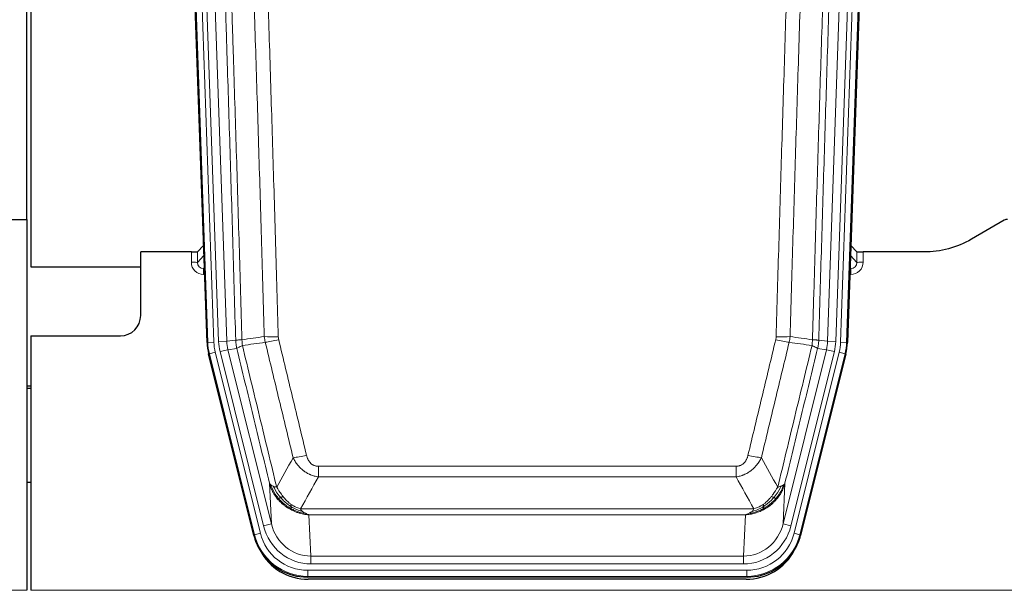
# Model space of a CAD drawing. Header units: inches. Extents: x 0 to 17820, y -10 to 12600.
# Tile 15 of 117: x 2681 to 3165, y 3028 to 3309. Entities that reach past the tile are written whole.
import ezdxf

# ---------------------------------------------------------------- set-up
doc = ezdxf.new("R2010")
doc.units = ezdxf.units.IN
doc.layers.add('1', color=7, linetype='Continuous', true_color=0xffffff)

msp = doc.modelspace()

# ---------------------------------------------------------------- linework, layer by layer
at = {"layer": '1', "color": 2, "linetype": 'Continuous', "lineweight": 25}
for p, q in [((2684.089, 3210.404), (2684.089, 3610.984)), ((2686.089, 3610.656), (2686.089, 3187.146)), ((2772.685, 3149.881), (2759.567, 3525.526)), ((3100.611, 3525.526), (3087.494, 3149.881)), ((2676.132, 3210.396), (2684.089, 3210.396)), ((2684.089, 3210.396), (2684.089, 3028.116)), ((3164.633, 3209.994), (3148.469, 3200.651)), ((2771.018, 3197.618), (2767.991, 3194.483)), ((3092.188, 3194.483), (3089.161, 3197.618)), ((2764.992, 3194.381), (2740.089, 3194.381)), ((2740.089, 3163.146), (2740.089, 3194.381)), ((3125.089, 3194.381), (3095.187, 3194.381)), ((2686.089, 3187.146), (2740.089, 3187.146)), ((2686.089, 3153.146), (2730.089, 3153.146)), ((2686.089, 3153.146), (2686.089, 3028.116)), ((2795.724, 3055.041), (2773.47, 3144.299)), ((3086.709, 3144.299), (3064.455, 3055.041)), ((2686.089, 3128.413), (2684.089, 3128.413)), ((2684.089, 3127.413), (2686.089, 3127.413)), ((2686.11, 3081.145), (2684.123, 3081.145)), ((3038.293, 3034.601), (2821.886, 3034.601)), ((3037.701, 3033.558), (2822.478, 3033.558))]:
    msp.add_line(p, q, dxfattribs=at)
at = {"layer": '1', "color": 110, "linetype": 'Continuous', "lineweight": 13}
for p, q in [((2773.059, 3149.933), (2759.948, 3525.376)), ((2762.942, 3525.481), (2776.053, 3150.038)), ((2765.334, 3524.539), (2778.4, 3150.368)), ((2769.326, 3524.678), (2782.392, 3150.507)), ((3077.787, 3150.507), (3090.853, 3524.678)), ((3094.845, 3524.539), (3081.779, 3150.368)), ((3084.126, 3150.038), (3097.237, 3525.481)), ((3100.231, 3525.376), (3087.12, 3149.933)), ((2764.982, 3189.334), (2764.992, 3194.381)), ((2767.991, 3194.483), (2767.98, 3189.252)), ((2767.98, 3189.252), (2771.194, 3192.58)), ((3088.985, 3192.58), (3092.199, 3189.252)), ((3092.199, 3189.252), (3092.188, 3194.483)), ((3095.187, 3194.381), (3095.197, 3189.334)), ((2771.4, 3186.687), (2770.973, 3186.244)), ((2770.973, 3186.244), (2771.416, 3186.244)), ((2770.973, 3186.244), (2770.973, 3183.325)), ((3088.763, 3186.244), (3089.206, 3186.244)), ((3089.206, 3186.244), (3088.779, 3186.687)), ((3089.206, 3186.244), (3089.206, 3183.325)), ((2770.973, 3183.325), (2771.517, 3183.325)), ((3089.206, 3183.325), (3088.661, 3183.325)), ((2772.685, 3149.881), (2773.059, 3149.933)), ((2776.053, 3150.038), (2773.059, 3149.933)), ((2778.4, 3150.368), (2782.392, 3150.507)), ((2779.097, 3145.406), (2782.973, 3146.372)), ((2782.392, 3150.507), (2786.769, 3151.122)), ((2787.325, 3146.984), (2782.973, 3146.372)), ((2782.973, 3146.372), (2804.325, 3060.734)), ((3055.854, 3060.734), (3077.206, 3146.372)), ((3077.206, 3146.372), (3072.854, 3146.984)), ((3073.41, 3151.122), (3077.787, 3150.507)), ((3077.206, 3146.372), (3081.082, 3145.406)), ((3077.787, 3150.507), (3081.779, 3150.368)), ((3087.12, 3149.933), (3084.126, 3150.038)), ((3087.12, 3149.933), (3087.494, 3149.881)), ((2773.843, 3144.351), (2773.47, 3144.299)), ((2776.75, 3145.076), (2773.843, 3144.351)), ((2796.017, 3055.416), (2773.843, 3144.351)), ((2776.75, 3145.076), (2798.924, 3056.141)), ((2800.449, 3059.768), (2779.097, 3145.406)), ((3059.73, 3059.768), (3081.082, 3145.406)), ((3061.255, 3056.141), (3083.429, 3145.076)), ((3086.336, 3144.351), (3064.162, 3055.416)), ((3086.336, 3144.351), (3083.429, 3145.076)), ((3086.709, 3144.299), (3086.336, 3144.351)), ((2827.418, 3083.848), (2827.418, 3089.089)), ((2827.418, 3089.089), (3032.761, 3089.089)), ((3032.761, 3083.848), (3032.761, 3089.089)), ((3032.761, 3083.848), (2827.418, 3083.848)), ((2804.325, 3060.734), (2803.368, 3080.789)), ((3056.811, 3080.789), (3055.854, 3060.734)), ((2818.687, 3068.229), (3041.492, 3068.229)), ((3037.379, 3065.199), (2822.8, 3065.199)), ((2822.8, 3065.199), (2823.768, 3044.92)), ((3036.411, 3044.92), (3037.379, 3065.199)), ((2800.449, 3059.768), (2804.325, 3060.734)), ((3059.73, 3059.768), (3055.854, 3060.734)), ((2795.724, 3055.041), (2796.017, 3055.416)), ((2798.924, 3056.141), (2796.017, 3055.416)), ((3064.162, 3055.416), (3061.255, 3056.141)), ((3064.162, 3055.416), (3064.455, 3055.041)), ((2823.768, 3044.92), (3036.411, 3044.92)), ((2823.768, 3041.056), (2823.768, 3044.92)), ((3036.411, 3041.056), (3036.411, 3044.92)), ((3036.411, 3041.056), (2823.768, 3041.056)), ((2822.179, 3034.976), (2821.886, 3034.601)), ((2822.179, 3034.976), (2822.179, 3037.972)), ((2822.179, 3037.972), (3038, 3037.972)), ((3038, 3034.976), (2822.179, 3034.976)), ((3038, 3034.976), (3038, 3037.972)), ((3038.293, 3034.601), (3038, 3034.976)), ((2196.089, 3028.116), (2684.089, 3028.116)), ((2686.089, 3028.116), (3174.089, 3028.116))]:
    msp.add_line(p, q, dxfattribs=at)
at = {"layer": '1', "color": 2, "linetype": 'Continuous', "lineweight": 25}
msp.add_arc((2730.089, 3163.146), 10, 270, 0, dxfattribs=at)
for centre, major_axis, ratio, start_param, end_param in [((3166.135, 3207.391), (0.923, -2.86), 0.9982885, 2.8298327, 3.3530369), ((2764.993, 3194.486), (-3, 0), 0.0349646, 1.5706703, 3.1078402), ((3095.186, 3194.486), (3, 0), 0.0349646, 3.1753451, 4.712515), ((2799.706, 3150.832, 0), (26.774, 3.763), 0.9986144, 3.0370169, 3.2461684), ((3060.473, 3150.832, 0), (-26.774, 3.763), 0.9986144, 3.0370169, 3.2461684), ((2821.944, 3061.638, 0), (16.66, 21.323), 0.9977958, 2.4794378, 2.7643876), ((3038.235, 3061.638, 0), (-16.66, 21.323), 0.9977958, 3.5187977, 3.8037475), ((2822.504, 3060.575), (16.639, 21.297), 0.9990195, 2.7203481, 3.8043419), ((2821.944, 3061.638, 0), (16.66, 21.323), 0.9977958, 2.7643876, 3.8037475), ((3037.675, 3060.575), (-16.639, 21.297), 0.9990195, 2.4788434, 3.5628372), ((3038.235, 3061.638, 0), (-16.66, 21.323), 0.9977958, 2.4794378, 3.5187977)]:
    msp.add_ellipse(centre, major_axis=major_axis, ratio=ratio, start_param=start_param, end_param=end_param, dxfattribs=at)
at = {"layer": '1', "color": 110, "linetype": 'Continuous', "lineweight": 13}
for centre, major_axis, ratio, start_param, end_param in [((2770.985, 3189.334), (-3.237, -5.067), 0.9977321, 5.2798208, 6.8506171), ((2764.982, 3189.255), (-3, 0.006), 0.0261769, 3.175273, 4.7124429), ((2770.985, 3189.255), (-1.726, -2.474), 0.9943829, 5.3201387, 6.890935), ((3089.194, 3189.334), (3.237, -5.067), 0.9977321, 5.7157535, 7.2865499), ((3089.194, 3189.255), (1.726, -2.474), 0.9943829, 5.6754356, 7.2462319), ((3095.197, 3189.255), (-3, -0.006), 0.0261769, 4.7123351, 6.249505), ((2807.723, 3153.827), (-9.996, -0.288), 0.1133347, 0.8101184, 1.5675278), ((2807.91, 3152.421), (-9.719, -2.353), 0.1107863, 0.7983441, 1.5439815), ((3052.269, 3152.421), (-9.719, 2.353), 0.1107863, 1.5976112, 2.3432486), ((3052.456, 3153.827), (-9.996, 0.288), 0.1133347, 1.5740649, 2.3314742), ((2800.071, 3150.883), (-26.766, -3.762), 0.9989218, 6.1786096, 6.387761), ((2800.071, 3150.883, 0), (23.799, 3.345), 0.9986144, 3.0370169, 3.2461684), ((2802.418, 3151.213), (-23.799, -3.345), 0.9986144, 6.1786096, 6.387761), ((2802.418, 3151.213), (-19.844, -2.789), 0.9980617, 6.1786096, 6.387761), ((3057.761, 3151.213), (19.844, -2.789), 0.9980617, 6.1786096, 6.387761), ((3057.761, 3151.213), (23.799, -3.345), 0.9986144, 6.1786096, 6.387761), ((3060.108, 3150.883, 0), (-23.799, 3.345), 0.9986144, 3.0370169, 3.2461684), ((3060.108, 3150.883), (26.766, -3.762), 0.9989218, 6.1786096, 6.387761), ((2821.571, 3095.846), (-9.722, -2.342), 0.1329353, 0.7958322, 1.5387903), ((3038.608, 3095.846), (9.722, -2.342), 0.1329353, 4.744395, 5.4873531), ((2823.688, 3065.903, 0), (1.185, -24.82), 0.9658521, 4.9157844, 6.2370968), ((2823.688, 3065.903), (1.001, -20.961), 0.9530564, 4.9157844, 6.2370968), ((3036.491, 3065.903), (-1.001, -20.961), 0.9530564, 0.0460885, 1.3674009), ((3036.491, 3065.903, 0), (-1.185, -24.82), 0.9658521, 0.0460885, 1.3674009), ((2822.231, 3062.005), (-16.651, -21.313), 0.9982842, 5.6210305, 6.9453401), ((2822.231, 3062.005, 0), (14.809, 18.954), 0.9977958, 2.4794378, 3.8037475), ((3037.948, 3062.005, 0), (-14.809, 18.954), 0.9977958, 2.4794378, 3.8037475), ((3037.948, 3062.005), (16.651, -21.313), 0.9982842, 5.6210305, 6.9453401)]:
    msp.add_ellipse(centre, major_axis=major_axis, ratio=ratio, start_param=start_param, end_param=end_param, dxfattribs=at)
for points, knots in [([(2777.629, 3524.086), (2778.2, 3508.532), (2779.328, 3477.422), (2780.973, 3430.757), (2782.04, 3399.647), (2782.828, 3376.314), (2783.219, 3364.648), (2783.671, 3351.037), (2783.863, 3345.204), (2783.991, 3341.315), (2784.055, 3339.371), (2784.374, 3329.649), (2784.754, 3317.986), (2785.191, 3304.383), (2785.378, 3298.554), (2785.502, 3294.669), (2785.564, 3292.726), (2786.12, 3275.243), (2787.093, 3244.187), (2788.504, 3197.677), (2789.412, 3166.719), (2789.858, 3151.253)], [0, 0, 0, 0, 0.125, 0.25, 0.375, 0.375, 0.4375, 0.46875, 0.484375, 0.484375, 0.5, 0.5, 0.5625, 0.59375, 0.609375, 0.609375, 0.625, 0.625, 0.75, 0.875, 1, 1, 1, 1]), ([(3070.321, 3151.253), (3070.377, 3153.186), (3070.433, 3155.119), (3070.545, 3158.987), (3070.713, 3164.789), (3071.109, 3178.329), (3071.452, 3189.942), (3072.145, 3213.175), (3073.086, 3244.174), (3074.544, 3290.738), (3075.548, 3321.825), (3076.122, 3339.323), (3076.186, 3341.267), (3076.314, 3345.156), (3076.507, 3350.99), (3076.958, 3364.603), (3077.35, 3376.273), (3077.678, 3386), (3077.744, 3387.946), (3077.876, 3391.836), (3078.074, 3397.672), (3078.539, 3411.289), (3078.942, 3422.96), (3079.754, 3446.301), (3080.851, 3477.419), (3081.979, 3508.532), (3082.55, 3524.086)], [0, 0, 0, 0, 0.015625, 0.015625, 0.03125, 0.0625, 0.125, 0.125, 0.25, 0.375, 0.5, 0.5, 0.515625, 0.515625, 0.53125, 0.5625, 0.625, 0.625, 0.640625, 0.640625, 0.65625, 0.6875, 0.75, 0.75, 0.875, 1, 1, 1, 1]), ([(2786.769, 3151.122), (2786.324, 3166.532), (2785.418, 3197.378), (2784.011, 3243.719), (2783.041, 3274.663), (2782.487, 3292.082), (2782.425, 3294.018), (2782.301, 3297.889), (2782.115, 3303.697), (2781.678, 3317.251), (2781.3, 3328.872), (2780.982, 3338.558), (2780.918, 3340.496), (2780.79, 3344.371), (2780.599, 3350.183), (2780.148, 3363.745), (2779.758, 3375.369), (2778.972, 3398.618), (2777.909, 3429.616), (2776.268, 3476.114), (2775.143, 3507.112), (2774.574, 3522.611)], [0, 0, 0, 0, 0.125, 0.25, 0.375, 0.375, 0.390625, 0.390625, 0.40625, 0.4375, 0.5, 0.5, 0.515625, 0.515625, 0.53125, 0.5625, 0.625, 0.625, 0.75, 0.875, 1, 1, 1, 1]), ([(2800.855, 3152.807), (2800.417, 3168.026), (2799.525, 3198.488), (2798.603, 3228.998), (2797.9, 3251.898), (2797.664, 3259.534), (2797.188, 3274.813), (2796.947, 3282.455), (2796.221, 3305.391), (2795.729, 3320.688), (2795.105, 3339.817), (2794.98, 3343.643), (2794.728, 3351.295), (2794.349, 3362.773), (2793.966, 3374.252), (2793.194, 3397.208), (2792.151, 3427.817), (2790.541, 3473.731), (2789.439, 3504.342), (2788.881, 3519.647)], [0, 0, 0, 0, 0.125, 0.25, 0.25, 0.3125, 0.3125, 0.375, 0.375, 0.5, 0.5, 0.53125, 0.53125, 0.5625, 0.625, 0.625, 0.75, 0.875, 1, 1, 1, 1]), ([(2795.764, 3519.991), (2796.322, 3504.666), (2797.422, 3474.018), (2799.03, 3428.046), (2800.072, 3397.399), (2800.843, 3374.414), (2801.225, 3362.921), (2801.604, 3351.429), (2801.855, 3343.767), (2801.98, 3339.937), (2802.604, 3320.783), (2803.095, 3305.467), (2803.82, 3282.503), (2804.06, 3274.851), (2804.536, 3259.553), (2804.772, 3251.907), (2805.474, 3228.979), (2806.395, 3198.431), (2807.285, 3167.931), (2807.723, 3152.693)], [0, 0, 0, 0, 0.125, 0.25, 0.375, 0.375, 0.4375, 0.46875, 0.46875, 0.5, 0.5, 0.625, 0.625, 0.6875, 0.6875, 0.75, 0.75, 0.875, 1, 1, 1, 1]), ([(3052.456, 3152.693), (3052.894, 3167.931), (3053.784, 3198.431), (3054.705, 3228.979), (3055.407, 3251.907), (3055.643, 3259.553), (3056.119, 3274.851), (3056.359, 3282.503), (3057.084, 3305.467), (3057.575, 3320.783), (3058.199, 3339.937), (3058.324, 3343.767), (3058.575, 3351.429), (3058.954, 3362.921), (3059.336, 3374.414), (3060.107, 3397.399), (3061.149, 3428.046), (3062.757, 3474.018), (3063.857, 3504.666), (3064.415, 3519.991)], [0, 0, 0, 0, 0.125, 0.25, 0.25, 0.3125, 0.3125, 0.375, 0.375, 0.5, 0.5, 0.53125, 0.53125, 0.5625, 0.625, 0.625, 0.75, 0.875, 1, 1, 1, 1]), ([(3071.298, 3519.647), (3070.74, 3504.342), (3069.638, 3473.731), (3068.028, 3427.817), (3066.985, 3397.208), (3066.213, 3374.252), (3065.83, 3362.773), (3065.451, 3351.295), (3065.199, 3343.643), (3065.074, 3339.817), (3064.45, 3320.688), (3063.958, 3305.391), (3063.231, 3282.455), (3062.991, 3274.813), (3062.515, 3259.534), (3062.279, 3251.898), (3061.576, 3228.998), (3060.654, 3198.488), (3059.762, 3168.026), (3059.324, 3152.807)], [0, 0, 0, 0, 0.125, 0.25, 0.375, 0.375, 0.4375, 0.46875, 0.46875, 0.5, 0.5, 0.625, 0.625, 0.6875, 0.6875, 0.75, 0.75, 0.875, 1, 1, 1, 1]), ([(3085.605, 3522.611), (3085.036, 3507.112), (3083.911, 3476.11), (3082.817, 3445.103), (3082.008, 3421.846), (3081.606, 3410.217), (3081.142, 3396.649), (3080.944, 3390.834), (3080.813, 3386.957), (3080.747, 3385.018), (3080.419, 3375.327), (3080.029, 3363.698), (3079.579, 3350.134), (3079.387, 3344.321), (3079.259, 3340.447), (3079.196, 3338.509), (3078.623, 3321.074), (3077.622, 3290.1), (3076.167, 3243.705), (3074.761, 3197.375), (3073.855, 3166.533), (3073.41, 3151.122)], [0, 0, 0, 0, 0.125, 0.25, 0.25, 0.3125, 0.34375, 0.359375, 0.359375, 0.375, 0.375, 0.4375, 0.46875, 0.484375, 0.484375, 0.5, 0.5, 0.625, 0.75, 0.875, 1, 1, 1, 1]), ([(2786.769, 3151.122), (2786.794, 3151.12), (2786.845, 3151.117), (2787.033, 3151.114), (2787.303, 3151.116), (2787.778, 3151.123), (2788.562, 3151.152), (2789.426, 3151.219), (2789.858, 3151.253)], [0, 0, 0, 0, 0.1250992, 0.25018, 0.3752424, 0.5002868, 0.7501372, 1, 1, 1, 1]), ([(2790.07, 3148.418), (2789.995, 3148.884), (2789.953, 3149.354), (2789.895, 3150.299), (2789.879, 3150.775), (2789.858, 3151.253)], [0, 0, 0, 0, 0.5, 0.5, 1, 1, 1, 1]), ([(2807.91, 3151.281), (2807.854, 3151.513), (2807.811, 3151.747), (2807.748, 3152.217), (2807.729, 3152.454), (2807.723, 3152.693)], [0, 0, 0, 0, 0.5, 0.5, 1, 1, 1, 1]), ([(2807.91, 3151.281), (2810.195, 3141.803), (2812.477, 3132.33), (2815.892, 3118.129), (2817.029, 3113.397), (2819.302, 3103.936), (2820.437, 3099.207), (2821.571, 3094.479)], [0, 0, 0, 0, 0.5, 0.5, 0.75, 0.75, 1, 1, 1, 1]), ([(3038.608, 3094.479), (3039.742, 3099.207), (3040.877, 3103.936), (3043.149, 3113.397), (3044.287, 3118.129), (3047.702, 3132.33), (3049.984, 3141.803), (3052.269, 3151.281)], [0, 0, 0, 0, 0.25, 0.25, 0.5, 0.5, 1, 1, 1, 1]), ([(3052.456, 3152.693), (3052.45, 3152.454), (3052.431, 3152.217), (3052.368, 3151.747), (3052.325, 3151.513), (3052.269, 3151.281)], [0, 0, 0, 0, 0.5, 0.5, 1, 1, 1, 1]), ([(3070.321, 3151.253), (3070.3, 3150.775), (3070.284, 3150.299), (3070.226, 3149.354), (3070.184, 3148.884), (3070.109, 3148.418)], [0, 0, 0, 0, 0.5, 0.5, 1, 1, 1, 1]), ([(3070.321, 3151.253), (3070.51, 3151.237), (3070.912, 3151.205), (3071.477, 3151.168), (3072.032, 3151.139), (3072.648, 3151.117), (3073.207, 3151.108), (3073.342, 3151.117), (3073.41, 3151.122)], [0, 0, 0, 0, 0.1064395, 0.2252974, 0.3565726, 0.5002636, 0.7501339, 1, 1, 1, 1]), ([(2787.325, 3146.984), (2787.256, 3147.288), (2787.102, 3147.966), (2786.909, 3149.167), (2786.802, 3150.245), (2786.776, 3150.943), (2786.769, 3151.122)], [0, 0, 0, 0, 0.2247758, 0.4999124, 0.8717677, 1, 1, 1, 1]), ([(2787.325, 3146.984), (2787.346, 3147.035), (2787.424, 3147.101), (2787.688, 3147.268), (2787.873, 3147.368), (2788.345, 3147.605), (2788.63, 3147.742), (2789.289, 3148.052), (2789.661, 3148.226), (2790.07, 3148.418)], [0, 0, 0, 0, 0.25, 0.25, 0.5, 0.5, 0.75, 0.75, 1, 1, 1, 1]), ([(2803.368, 3080.789), (2802.037, 3086.297), (2800.704, 3091.807), (2798.037, 3102.832), (2796.701, 3108.346), (2792.691, 3124.895), (2790.011, 3135.936), (2787.325, 3146.984)], [0, 0, 0, 0, 0.25, 0.25, 0.5, 0.5, 1, 1, 1, 1]), ([(2790.07, 3148.418), (2792.892, 3136.794), (2795.708, 3125.178), (2799.922, 3107.766), (2801.324, 3101.965), (2804.127, 3090.366), (2805.526, 3084.57), (2806.924, 3078.775)], [0, 0, 0, 0, 0.5, 0.5, 0.75, 0.75, 1, 1, 1, 1]), ([(2814.991, 3093.284), (2813.856, 3098.005), (2812.719, 3102.728), (2810.444, 3112.176), (2809.305, 3116.902), (2805.886, 3131.083), (2803.602, 3140.542), (2801.314, 3150.008)], [0, 0, 0, 0, 0.25, 0.25, 0.5, 0.5, 1, 1, 1, 1]), ([(3058.865, 3150.008), (3056.577, 3140.542), (3054.293, 3131.083), (3050.874, 3116.902), (3049.735, 3112.176), (3047.46, 3102.728), (3046.323, 3098.005), (3045.188, 3093.284)], [0, 0, 0, 0, 0.5, 0.5, 0.75, 0.75, 1, 1, 1, 1]), ([(3053.255, 3078.775), (3054.653, 3084.57), (3056.052, 3090.366), (3058.855, 3101.965), (3060.257, 3107.766), (3064.471, 3125.178), (3067.287, 3136.794), (3070.109, 3148.418)], [0, 0, 0, 0, 0.25, 0.25, 0.5, 0.5, 1, 1, 1, 1]), ([(3072.854, 3146.984), (3070.168, 3135.936), (3067.488, 3124.895), (3063.478, 3108.346), (3062.142, 3102.832), (3059.475, 3091.807), (3058.142, 3086.297), (3056.811, 3080.789)], [0, 0, 0, 0, 0.5, 0.5, 0.75, 0.75, 1, 1, 1, 1]), ([(3070.109, 3148.418), (3070.517, 3148.226), (3070.89, 3148.052), (3071.549, 3147.742), (3071.834, 3147.605), (3072.306, 3147.368), (3072.491, 3147.268), (3072.755, 3147.101), (3072.833, 3147.035), (3072.854, 3146.984)], [0, 0, 0, 0, 0.25, 0.25, 0.5, 0.5, 0.75, 0.75, 1, 1, 1, 1]), ([(3073.41, 3151.122), (3073.403, 3150.943), (3073.377, 3150.245), (3073.27, 3149.167), (3073.077, 3147.966), (3072.923, 3147.288), (3072.854, 3146.984)], [0, 0, 0, 0, 0.1283244, 0.5000876, 0.7752121, 1, 1, 1, 1]), ([(2827.418, 3083.848), (2827.083, 3083.896), (2826.75, 3083.955), (2826.087, 3084.094), (2825.759, 3084.174), (2824.783, 3084.444), (2824.145, 3084.666), (2823.443, 3084.963), (2823.365, 3084.997), (2823.209, 3085.066), (2823.132, 3085.101), (2822.9, 3085.208), (2822.747, 3085.281), (2822.293, 3085.51), (2821.698, 3085.833), (2821.125, 3086.195), (2820.704, 3086.48), (2820.495, 3086.626), (2820.29, 3086.778), (2820.154, 3086.88), (2820.086, 3086.932), (2819.48, 3087.401), (2818.972, 3087.849), (2818.253, 3088.566), (2818.021, 3088.812), (2817.682, 3089.192), (2817.571, 3089.321), (2817.353, 3089.581), (2817.245, 3089.714), (2816.718, 3090.381), (2816.33, 3090.935), (2815.615, 3092.082), (2815.289, 3092.674), (2814.991, 3093.284)], [0, 0, 0, 0, 0.0625, 0.0625, 0.125, 0.125, 0.25, 0.25, 0.265625, 0.265625, 0.28125, 0.28125, 0.3125, 0.3125, 0.375, 0.4375, 0.4375, 0.46875, 0.484375, 0.484375, 0.5, 0.5, 0.625, 0.625, 0.6875, 0.6875, 0.71875, 0.71875, 0.75, 0.75, 0.875, 0.875, 1, 1, 1, 1]), ([(2827.418, 3089.089), (2827.236, 3089.089), (2827.053, 3089.096), (2826.689, 3089.128), (2826.51, 3089.152), (2826.154, 3089.218), (2825.979, 3089.259), (2825.632, 3089.358), (2825.461, 3089.417), (2825.25, 3089.502), (2825.208, 3089.52), (2825.124, 3089.557), (2825, 3089.613), (2824.879, 3089.674), (2824.64, 3089.801), (2824.332, 3089.988), (2824.045, 3090.205), (2823.872, 3090.35), (2823.837, 3090.379), (2823.769, 3090.439), (2823.736, 3090.47), (2823.636, 3090.563), (2823.571, 3090.626), (2823.381, 3090.819), (2823.262, 3090.953), (2823.035, 3091.231), (2822.928, 3091.374), (2822.725, 3091.669), (2822.63, 3091.821), (2822.517, 3092.016), (2822.494, 3092.055), (2822.451, 3092.134), (2822.429, 3092.174), (2822.365, 3092.293), (2822.324, 3092.374), (2822.205, 3092.616), (2822.132, 3092.78), (2821.995, 3093.11), (2821.931, 3093.278), (2821.755, 3093.785), (2821.655, 3094.129), (2821.571, 3094.479)], [0, 0, 0, 0, 0.0625, 0.0625, 0.125, 0.125, 0.1875, 0.1875, 0.25, 0.25, 0.265625, 0.265625, 0.28125, 0.3125, 0.3125, 0.375, 0.4375, 0.4375, 0.453125, 0.453125, 0.46875, 0.46875, 0.5, 0.5, 0.5625, 0.5625, 0.625, 0.625, 0.6875, 0.6875, 0.703125, 0.703125, 0.71875, 0.71875, 0.75, 0.75, 0.8125, 0.8125, 0.875, 0.875, 1, 1, 1, 1]), ([(3038.608, 3094.479), (3038.587, 3094.392), (3038.565, 3094.304), (3038.519, 3094.13), (3038.494, 3094.043), (3038.419, 3093.784), (3038.365, 3093.613), (3038.247, 3093.275), (3038.183, 3093.108), (3038.047, 3092.778), (3037.973, 3092.616), (3037.816, 3092.294), (3037.732, 3092.136), (3037.597, 3091.903), (3037.55, 3091.826), (3037.454, 3091.673), (3037.404, 3091.597), (3037.25, 3091.373), (3037.142, 3091.228), (3036.914, 3090.95), (3036.794, 3090.815), (3036.605, 3090.622), (3036.508, 3090.528), (3036.407, 3090.437), (3036.339, 3090.377), (3036.304, 3090.347), (3036.129, 3090.201), (3035.985, 3090.092), (3035.538, 3089.79), (3035.221, 3089.621), (3034.801, 3089.451), (3034.716, 3089.419), (3034.543, 3089.36), (3034.456, 3089.332), (3034.195, 3089.257), (3034.019, 3089.216), (3033.664, 3089.152), (3033.485, 3089.128), (3033.125, 3089.096), (3032.943, 3089.089), (3032.761, 3089.089)], [0, 0, 0, 0, 0.03125, 0.03125, 0.0625, 0.0625, 0.125, 0.125, 0.1875, 0.1875, 0.25, 0.25, 0.3125, 0.3125, 0.34375, 0.34375, 0.375, 0.375, 0.4375, 0.4375, 0.5, 0.5, 0.53125, 0.546875, 0.546875, 0.5625, 0.5625, 0.625, 0.625, 0.75, 0.75, 0.78125, 0.78125, 0.8125, 0.8125, 0.875, 0.875, 0.9375, 0.9375, 1, 1, 1, 1]), ([(3045.188, 3093.284), (3044.89, 3092.673), (3044.564, 3092.082), (3043.851, 3090.938), (3043.464, 3090.386), (3042.836, 3089.59), (3042.564, 3089.265), (3042.279, 3088.948), (3042.164, 3088.823), (3042.106, 3088.76), (3041.93, 3088.574), (3041.811, 3088.452), (3041.209, 3087.852), (3040.7, 3087.402), (3040.028, 3086.881), (3039.891, 3086.779), (3039.684, 3086.629), (3039.615, 3086.579), (3039.475, 3086.481), (3039.405, 3086.433), (3039.053, 3086.194), (3038.766, 3086.013), (3037.89, 3085.499), (3037.285, 3085.195), (3036.582, 3084.898), (3036.503, 3084.865), (3036.345, 3084.802), (3036.266, 3084.771), (3036.028, 3084.679), (3035.869, 3084.621), (3035.389, 3084.454), (3035.067, 3084.353), (3034.091, 3084.083), (3033.431, 3083.945), (3032.761, 3083.848)], [0, 0, 0, 0, 0.125, 0.125, 0.25, 0.25, 0.3125, 0.328125, 0.328125, 0.34375, 0.34375, 0.375, 0.375, 0.5, 0.5, 0.53125, 0.53125, 0.546875, 0.546875, 0.5625, 0.5625, 0.625, 0.625, 0.75, 0.75, 0.765625, 0.765625, 0.78125, 0.78125, 0.8125, 0.8125, 0.875, 0.875, 1, 1, 1, 1]), ([(2807.399, 3072.963), (2807.152, 3073.269), (2806.595, 3073.961), (2805.761, 3075.184), (2804.878, 3076.725), (2804.01, 3078.613), (2803.591, 3080.032), (2803.368, 3080.789)], [0, 0, 0, 0, 0.132495, 0.2987501, 0.4987593, 0.7325133, 1, 1, 1, 1]), ([(2807.889, 3073.193), (2807.455, 3073.703), (2807.045, 3074.233), (2805.515, 3076.415), (2804.619, 3078.194), (2804.007, 3080.007)], [0, 0, 0, 0, 0.25, 0.25, 1, 1, 1, 1]), ([(2808.875, 3073.72), (2808.504, 3074.152), (2808.147, 3074.596), (2806.786, 3076.415), (2805.916, 3077.869), (2805.217, 3079.335)], [0, 0, 0, 0, 0.25, 0.25, 1, 1, 1, 1]), ([(2810.099, 3074.169), (2809.801, 3074.539), (2809.51, 3074.917), (2808.383, 3076.447), (2807.617, 3077.635), (2806.924, 3078.775)], [0, 0, 0, 0, 0.25, 0.25, 1, 1, 1, 1]), ([(3053.255, 3078.775), (3052.562, 3077.635), (3051.796, 3076.447), (3050.669, 3074.917), (3050.378, 3074.539), (3050.079, 3074.169)], [0, 0, 0, 0, 0.75, 0.75, 1, 1, 1, 1]), ([(3054.962, 3079.335), (3054.263, 3077.869), (3053.393, 3076.415), (3052.032, 3074.596), (3051.675, 3074.152), (3051.304, 3073.72)], [0, 0, 0, 0, 0.75, 0.75, 1, 1, 1, 1]), ([(3056.172, 3080.007), (3055.56, 3078.194), (3054.664, 3076.415), (3053.134, 3074.233), (3052.724, 3073.703), (3052.29, 3073.193)], [0, 0, 0, 0, 0.75, 0.75, 1, 1, 1, 1]), ([(3056.811, 3080.789), (3056.69, 3080.355), (3056.456, 3079.517), (3056.015, 3078.334), (3055.545, 3077.263), (3055.056, 3076.301), (3054.563, 3075.446), (3054.081, 3074.691), (3053.62, 3074.034), (3053.192, 3073.466), (3052.911, 3073.123), (3052.78, 3072.963)], [0, 0, 0, 0, 0.1527923, 0.2951653, 0.4271184, 0.5486511, 0.6597631, 0.7604539, 0.8507236, 0.9305721, 1, 1, 1, 1]), ([(3054.962, 3079.335), (3054.839, 3079.283), (3054.711, 3079.233), (3054.379, 3079.111), (3054.168, 3079.04), (3053.726, 3078.904), (3053.495, 3078.839), (3053.255, 3078.775)], [0, 0, 0, 0, 0.25, 0.25, 0.625, 0.625, 1, 1, 1, 1]), ([(3056.172, 3080.007), (3056.133, 3079.976), (3056.093, 3079.946), (3055.925, 3079.827), (3055.786, 3079.74), (3055.483, 3079.572), (3055.319, 3079.491), (3055.083, 3079.386), (3055.023, 3079.36), (3054.962, 3079.335)], [0, 0, 0, 0, 0.125, 0.125, 0.5, 0.5, 0.875, 0.875, 1, 1, 1, 1]), ([(3056.811, 3080.789), (3056.727, 3080.581), (3056.585, 3080.381), (3056.322, 3080.129), (3056.25, 3080.067), (3056.172, 3080.007)], [0, 0, 0, 0, 0.75, 0.75, 1, 1, 1, 1]), ([(2807.889, 3073.193), (2807.92, 3073.21), (2807.953, 3073.228), (2808.087, 3073.303), (2808.2, 3073.366), (2808.449, 3073.502), (2808.586, 3073.574), (2808.777, 3073.671), (2808.826, 3073.696), (2808.875, 3073.72)], [0, 0, 0, 0, 0.125, 0.125, 0.5, 0.5, 0.875, 0.875, 1, 1, 1, 1]), ([(2808.875, 3073.72), (2808.974, 3073.768), (2809.075, 3073.816), (2809.332, 3073.93), (2809.489, 3073.994), (2809.8, 3074.1), (2809.953, 3074.143), (2810.099, 3074.169)], [0, 0, 0, 0, 0.25, 0.25, 0.625, 0.625, 1, 1, 1, 1]), ([(2813.919, 3069.308), (2813.69, 3069.455), (2813.463, 3069.606), (2812.561, 3070.232), (2811.902, 3070.748), (2810.632, 3071.859), (2810.022, 3072.455), (2809.25, 3073.291), (2809.061, 3073.504), (2808.875, 3073.72)], [0, 0, 0, 0, 0.125, 0.125, 0.5, 0.5, 0.875, 0.875, 1, 1, 1, 1]), ([(2814.069, 3070.29), (2813.889, 3070.421), (2813.71, 3070.556), (2813.003, 3071.115), (2812.488, 3071.574), (2811.494, 3072.555), (2811.015, 3073.077), (2810.4, 3073.8), (2810.249, 3073.984), (2810.099, 3074.169)], [0, 0, 0, 0, 0.125, 0.125, 0.5, 0.5, 0.875, 0.875, 1, 1, 1, 1]), ([(3050.079, 3074.169), (3049.93, 3073.984), (3049.779, 3073.8), (3049.164, 3073.077), (3048.685, 3072.555), (3047.691, 3071.574), (3047.176, 3071.115), (3046.469, 3070.556), (3046.29, 3070.421), (3046.11, 3070.29)], [0, 0, 0, 0, 0.125, 0.125, 0.5, 0.5, 0.875, 0.875, 1, 1, 1, 1]), ([(3051.304, 3073.72), (3051.118, 3073.504), (3050.929, 3073.291), (3050.157, 3072.455), (3049.547, 3071.859), (3048.277, 3070.748), (3047.618, 3070.232), (3046.716, 3069.606), (3046.489, 3069.455), (3046.26, 3069.308)], [0, 0, 0, 0, 0.125, 0.125, 0.5, 0.5, 0.875, 0.875, 1, 1, 1, 1]), ([(3051.304, 3073.72), (3051.205, 3073.768), (3051.104, 3073.816), (3050.847, 3073.93), (3050.69, 3073.994), (3050.379, 3074.1), (3050.226, 3074.143), (3050.079, 3074.169)], [0, 0, 0, 0, 0.25, 0.25, 0.625, 0.625, 1, 1, 1, 1]), ([(3052.29, 3073.193), (3052.259, 3073.21), (3052.226, 3073.228), (3052.092, 3073.303), (3051.979, 3073.366), (3051.73, 3073.502), (3051.593, 3073.574), (3051.402, 3073.671), (3051.353, 3073.696), (3051.304, 3073.72)], [0, 0, 0, 0, 0.125, 0.125, 0.5, 0.5, 0.875, 0.875, 1, 1, 1, 1]), ([(2807.399, 3072.963), (2807.435, 3072.969), (2807.478, 3072.984), (2807.583, 3073.029), (2807.645, 3073.061), (2807.771, 3073.128), (2807.828, 3073.159), (2807.889, 3073.193)], [0, 0, 0, 0, 0.375, 0.375, 0.75, 0.75, 1, 1, 1, 1]), ([(2814.402, 3067.48), (2814.005, 3067.685), (2813.193, 3068.103), (2811.999, 3068.841), (2810.802, 3069.686), (2809.623, 3070.653), (2808.467, 3071.74), (2807.76, 3072.55), (2807.399, 3072.963)], [0, 0, 0, 0, 0.1495041, 0.3058451, 0.4690463, 0.6391276, 0.8161069, 1, 1, 1, 1]), ([(2814.087, 3068.193), (2813.798, 3068.348), (2813.512, 3068.51), (2812.378, 3069.188), (2811.555, 3069.76), (2809.99, 3071.02), (2809.249, 3071.707), (2808.33, 3072.687), (2808.107, 3072.938), (2807.889, 3073.193)], [0, 0, 0, 0, 0.125, 0.125, 0.5, 0.5, 0.875, 0.875, 1, 1, 1, 1]), ([(2813.919, 3069.308), (2813.917, 3069.407), (2813.919, 3069.503), (2813.932, 3069.738), (2813.948, 3069.872), (2813.996, 3070.108), (2814.028, 3070.211), (2814.069, 3070.29)], [0, 0, 0, 0, 0.25, 0.25, 0.625, 0.625, 1, 1, 1, 1]), ([(2814.087, 3068.193), (2814.075, 3068.233), (2814.064, 3068.274), (2814.019, 3068.443), (2813.99, 3068.579), (2813.946, 3068.864), (2813.931, 3069.013), (2813.921, 3069.21), (2813.919, 3069.259), (2813.919, 3069.308)], [0, 0, 0, 0, 0.125, 0.125, 0.5, 0.5, 0.875, 0.875, 1, 1, 1, 1]), ([(2819.557, 3066.891), (2818.147, 3067.211), (2816.711, 3067.752), (2814.84, 3068.745), (2814.376, 3069.016), (2813.919, 3069.308)], [0, 0, 0, 0, 0.75, 0.75, 1, 1, 1, 1]), ([(2818.687, 3068.229), (2817.466, 3068.442), (2816.29, 3068.907), (2814.796, 3069.787), (2814.429, 3070.029), (2814.069, 3070.29)], [0, 0, 0, 0, 0.75, 0.75, 1, 1, 1, 1]), ([(3046.26, 3069.308), (3045.803, 3069.016), (3045.339, 3068.745), (3043.468, 3067.751), (3042.032, 3067.211), (3040.622, 3066.891)], [0, 0, 0, 0, 0.25, 0.25, 1, 1, 1, 1]), ([(3046.11, 3070.29), (3045.75, 3070.029), (3045.383, 3069.787), (3043.889, 3068.907), (3042.713, 3068.442), (3041.492, 3068.229)], [0, 0, 0, 0, 0.25, 0.25, 1, 1, 1, 1]), ([(3052.78, 3072.963), (3052.471, 3072.607), (3051.864, 3071.907), (3050.881, 3070.952), (3049.878, 3070.085), (3048.858, 3069.309), (3047.831, 3068.62), (3046.809, 3068.008), (3046.117, 3067.654), (3045.777, 3067.48)], [0, 0, 0, 0, 0.1580483, 0.3110147, 0.4589091, 0.6017421, 0.7395257, 0.8722733, 1, 1, 1, 1]), ([(3052.29, 3073.193), (3052.072, 3072.938), (3051.849, 3072.687), (3050.93, 3071.707), (3050.189, 3071.02), (3048.624, 3069.76), (3047.801, 3069.188), (3046.667, 3068.51), (3046.381, 3068.348), (3046.092, 3068.193)], [0, 0, 0, 0, 0.125, 0.125, 0.5, 0.5, 0.875, 0.875, 1, 1, 1, 1]), ([(3046.092, 3068.193), (3046.104, 3068.233), (3046.115, 3068.274), (3046.16, 3068.443), (3046.189, 3068.579), (3046.233, 3068.864), (3046.248, 3069.012), (3046.258, 3069.21), (3046.26, 3069.259), (3046.26, 3069.308)], [0, 0, 0, 0, 0.125, 0.125, 0.5, 0.5, 0.875, 0.875, 1, 1, 1, 1]), ([(3046.26, 3069.308), (3046.262, 3069.407), (3046.26, 3069.503), (3046.247, 3069.738), (3046.231, 3069.872), (3046.183, 3070.108), (3046.151, 3070.211), (3046.11, 3070.29)], [0, 0, 0, 0, 0.25, 0.25, 0.625, 0.625, 1, 1, 1, 1]), ([(3052.78, 3072.963), (3052.708, 3072.976), (3052.609, 3073.02), (3052.407, 3073.128), (3052.351, 3073.159), (3052.29, 3073.193)], [0, 0, 0, 0, 0.75, 0.75, 1, 1, 1, 1]), ([(2821.229, 3065.89), (2819.456, 3066.113), (2817.627, 3066.596), (2815.253, 3067.601), (2814.665, 3067.882), (2814.087, 3068.193)], [0, 0, 0, 0, 0.75, 0.75, 1, 1, 1, 1]), ([(2814.402, 3067.48), (2814.369, 3067.539), (2814.329, 3067.608), (2814.247, 3067.77), (2814.205, 3067.862), (2814.137, 3068.037), (2814.111, 3068.113), (2814.087, 3068.193)], [0, 0, 0, 0, 0.375, 0.375, 0.75, 0.75, 1, 1, 1, 1]), ([(2822.8, 3065.199), (2822.355, 3065.24), (2821.453, 3065.323), (2820.079, 3065.553), (2818.676, 3065.871), (2817.253, 3066.294), (2815.815, 3066.819), (2814.877, 3067.258), (2814.402, 3067.48)], [0, 0, 0, 0, 0.1561441, 0.3164106, 0.4808681, 0.6495804, 0.8226062, 1, 1, 1, 1]), ([(2819.557, 3066.891), (2819.439, 3066.987), (2819.329, 3067.087), (2819.08, 3067.346), (2818.955, 3067.51), (2818.769, 3067.855), (2818.708, 3068.037), (2818.687, 3068.229)], [0, 0, 0, 0, 0.25, 0.25, 0.625, 0.625, 1, 1, 1, 1]), ([(2821.229, 3065.89), (2821.155, 3065.926), (2821.081, 3065.962), (2820.785, 3066.109), (2820.563, 3066.227), (2820.136, 3066.477), (2819.93, 3066.609), (2819.678, 3066.795), (2819.617, 3066.842), (2819.557, 3066.891)], [0, 0, 0, 0, 0.125, 0.125, 0.5, 0.5, 0.875, 0.875, 1, 1, 1, 1]), ([(2822.8, 3065.199), (2822.647, 3065.265), (2822.471, 3065.339), (2822.088, 3065.502), (2821.881, 3065.592), (2821.523, 3065.752), (2821.376, 3065.82), (2821.229, 3065.89)], [0, 0, 0, 0, 0.375, 0.375, 0.75, 0.75, 1, 1, 1, 1]), ([(3045.777, 3067.48), (3045.37, 3067.288), (3044.564, 3066.908), (3043.331, 3066.437), (3042.107, 3066.042), (3040.894, 3065.726), (3039.7, 3065.482), (3038.529, 3065.302), (3037.76, 3065.233), (3037.379, 3065.199)], [0, 0, 0, 0, 0.1523218, 0.3014284, 0.4473536, 0.5901335, 0.7298066, 0.8664141, 1, 1, 1, 1]), ([(3037.379, 3065.199), (3037.502, 3065.251), (3037.778, 3065.367), (3038.311, 3065.592), (3038.724, 3065.785), (3038.95, 3065.89)], [0, 0, 0, 0, 0.2664231, 0.5992998, 1, 1, 1, 1]), ([(3046.092, 3068.193), (3045.514, 3067.882), (3044.926, 3067.601), (3042.552, 3066.596), (3040.723, 3066.113), (3038.95, 3065.89)], [0, 0, 0, 0, 0.25, 0.25, 1, 1, 1, 1]), ([(3038.95, 3065.89), (3039.16, 3065.995), (3039.453, 3066.14), (3039.9, 3066.389), (3040.253, 3066.608), (3040.506, 3066.802), (3040.622, 3066.891)], [0, 0, 0, 0, 0.3659786, 0.5111863, 0.7766492, 1, 1, 1, 1]), ([(3040.622, 3066.891), (3040.855, 3067.096), (3041.277, 3067.47), (3041.426, 3067.994), (3041.492, 3068.229)], [0, 0, 0, 0, 0.5515604, 1, 1, 1, 1]), ([(3045.777, 3067.48), (3045.81, 3067.539), (3045.85, 3067.608), (3045.931, 3067.77), (3045.974, 3067.862), (3046.042, 3068.037), (3046.068, 3068.113), (3046.092, 3068.193)], [0, 0, 0, 0, 0.375, 0.375, 0.75, 0.75, 1, 1, 1, 1])]:
    msp.add_open_spline(points, degree=3, knots=knots, dxfattribs=at)
at = {"layer": '1', "color": 2, "linetype": 'Continuous', "lineweight": 25}
msp.add_open_spline([(3148.469, 3200.651), (3144.936, 3198.609), (3141.134, 3197.033), (3133.251, 3194.919), (3129.17, 3194.381), (3125.089, 3194.381)], degree=3, knots=[0, 0, 0, 0, 0.5, 0.5, 1, 1, 1, 1], dxfattribs=at)
at = {"layer": '1', "color": 110, "linetype": 'Continuous', "lineweight": 13}
for points in [[(2789.858, 3151.253), (2793.523, 3151.773), (2797.189, 3152.291), (2800.855, 3152.807)], [(2801.314, 3150.008), (2801.201, 3150.467), (2801.013, 3151.394), (2800.896, 3152.334), (2800.855, 3152.807)], [(3059.324, 3152.807), (3059.283, 3152.334), (3059.166, 3151.394), (3058.978, 3150.467), (3058.865, 3150.008)], [(3059.324, 3152.807), (3062.99, 3152.291), (3066.656, 3151.773), (3070.321, 3151.253)], [(2801.314, 3150.008), (2797.565, 3149.48), (2793.817, 3148.95), (2790.07, 3148.418)], [(3070.109, 3148.418), (3066.362, 3148.95), (3062.614, 3149.48), (3058.865, 3150.008)], [(2806.924, 3078.775), (2809.598, 3083.616), (2812.287, 3088.453), (2814.991, 3093.284)], [(3045.188, 3093.284), (3047.892, 3088.453), (3050.581, 3083.616), (3053.255, 3078.775)], [(2827.418, 3083.848), (2824.49, 3078.647), (2821.58, 3073.441), (2818.687, 3068.229)], [(3041.492, 3068.229), (3038.599, 3073.441), (3035.689, 3078.647), (3032.761, 3083.848)], [(2803.368, 3080.789), (2803.482, 3080.503), (2803.697, 3080.241), (2804.007, 3080.007)], [(2804.007, 3080.007), (2804.319, 3079.756), (2804.727, 3079.531), (2805.217, 3079.335)], [(2805.217, 3079.335), (2805.709, 3079.121), (2806.283, 3078.935), (2806.924, 3078.775)]]:
    msp.add_open_spline(points, degree=3, dxfattribs=at)

doc.saveas('drawing.dxf')
